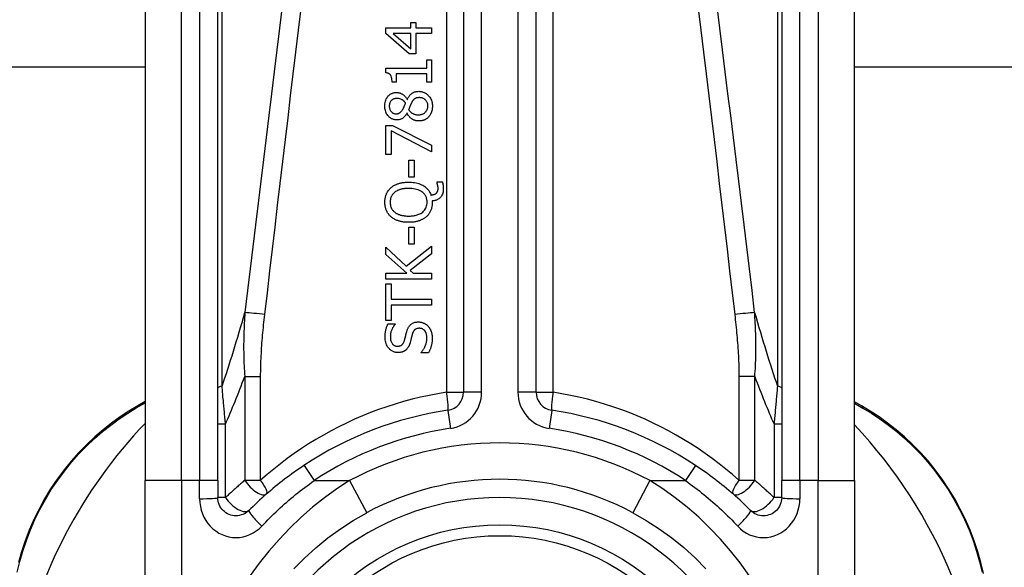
# Model space of a CAD drawing. Header units: inches. Extents: x 11 to 342, y 26 to 169.
# Tile 59 of 205: x 45.902 to 46.968, y 115.748 to 116.34. Entities that reach past the tile are written whole.
import ezdxf

# ---------------------------------------------------------------- set-up
doc = ezdxf.new("R2010")
doc.units = ezdxf.units.IN
doc.header["$MEASUREMENT"] = 0
doc.layers.add('Visible Edges(ANSI)', color=7, linetype='Continuous', lineweight=25)
doc.layers.add('Visible Tangent Edges(ANSI)', color=7, linetype='Continuous', lineweight=25)

msp = doc.modelspace()

# ---------------------------------------------------------------- linework, layer by layer
at = {"layer": 'Visible Edges(ANSI)'}
for p, q in [((46.3826, 116.5891), (46.3826, 115.9371)), ((46.4613, 115.9371), (46.4613, 116.5891)), ((46.0381, 116.4907), (46.0381, 115.8416)), ((46.1168, 115.8416), (46.1168, 116.4907)), ((46.727, 116.4907), (46.727, 115.8416)), ((46.8058, 115.8416), (46.8058, 116.4907)), ((46.3257, 116.3314), (46.3257, 116.3373)), ((46.3257, 116.3373), (46.331, 116.3373)), ((46.331, 116.3373), (46.331, 116.3314)), ((46.2987, 116.3253), (46.2987, 116.3314)), ((46.2987, 116.3314), (46.3257, 116.3314)), ((46.331, 116.3314), (46.3479, 116.3314)), ((46.3479, 116.3314), (46.3479, 116.3251)), ((46.324, 116.3033), (46.2987, 116.3253)), ((46.3257, 116.3251), (46.3064, 116.3251)), ((46.3064, 116.3251), (46.3257, 116.3085)), ((46.3257, 116.3085), (46.3257, 116.3251)), ((46.331, 116.3251), (46.331, 116.3033)), ((46.3479, 116.3251), (46.331, 116.3251)), ((46.331, 116.3033), (46.324, 116.3033)), ((46.3429, 116.2878), (46.3429, 116.2966)), ((46.3429, 116.2966), (46.3479, 116.2966)), ((46.3479, 116.2966), (46.3479, 116.2725)), ((46.0381, 116.2889), (15.1543, 116.2889)), ((46.2985, 116.2827), (46.2985, 116.2878)), ((46.2985, 116.2878), (46.3429, 116.2878)), ((77.6896, 116.2889), (46.8058, 116.2889)), ((46.3099, 116.2725), (46.3054, 116.2725)), ((46.3099, 116.2815), (46.3099, 116.2725)), ((46.3429, 116.2815), (46.3099, 116.2815)), ((46.3429, 116.2725), (46.3429, 116.2815)), ((46.3479, 116.2725), (46.3429, 116.2725)), ((46.3217, 116.2539), (46.3219, 116.2539)), ((46.3216, 116.2389), (46.3214, 116.2389)), ((46.2987, 116.1945), (46.2987, 116.2257)), ((46.2987, 116.2257), (46.306, 116.2257)), ((46.3044, 116.2199), (46.3044, 116.1945)), ((46.3479, 116.1974), (46.3044, 116.2199)), ((46.306, 116.2257), (46.3479, 116.2044)), ((46.3479, 116.2044), (46.3479, 116.1974)), ((46.3044, 116.1945), (46.2987, 116.1945)), ((46.3234, 116.1697), (46.3234, 116.1883)), ((46.3234, 116.1883), (46.3293, 116.1883)), ((46.3293, 116.1883), (46.3293, 116.1697)), ((46.3293, 116.1697), (46.3234, 116.1697)), ((46.354, 116.1638), (46.354, 116.1646)), ((46.354, 116.1646), (46.3599, 116.1646)), ((46.3489, 116.1442), (46.3489, 116.1427)), ((46.3234, 116.0972), (46.3234, 116.1158)), ((46.3234, 116.1158), (46.3293, 116.1158)), ((46.3293, 116.1158), (46.3293, 116.0972)), ((46.2987, 116.0861), (46.2987, 116.0941)), ((46.2987, 116.0941), (46.3206, 116.0737)), ((46.3206, 116.0737), (46.3479, 116.0953)), ((46.3293, 116.0972), (46.3234, 116.0972)), ((46.3479, 116.0953), (46.3479, 116.0868)), ((46.3213, 116.0659), (46.2987, 116.0861)), ((46.3479, 116.0868), (46.325, 116.0688)), ((46.2987, 116.0594), (46.2987, 116.0659)), ((46.2987, 116.0659), (46.3213, 116.0659)), ((46.3479, 116.0594), (46.2987, 116.0594)), ((46.325, 116.0688), (46.3282, 116.0659)), ((46.3282, 116.0659), (46.3479, 116.0659)), ((46.3479, 116.0659), (46.3479, 116.0594)), ((46.2987, 116.0148), (46.2987, 116.0544)), ((46.2987, 116.0544), (46.3045, 116.0544)), ((46.3045, 116.0544), (46.3045, 116.0379)), ((46.3045, 116.0379), (46.3479, 116.0379)), ((46.3479, 116.0379), (46.3479, 116.0313)), ((46.3045, 116.0313), (46.3045, 116.0148)), ((46.3479, 116.0313), (46.3045, 116.0313)), ((46.3045, 116.0148), (46.2987, 116.0148)), ((46.301, 116.0113), (46.3088, 116.0113)), ((46.3088, 116.0113), (46.3088, 116.0108)), ((46.3367, 115.9797), (46.3367, 115.9802)), ((46.3449, 115.9797), (46.3367, 115.9797)), ((46.0381, 115.9272), (46.0301, 115.9226)), ((46.8134, 115.9225), (46.8058, 115.9269)), ((46.0381, 115.6043), (46.0381, 115.8416)), ((46.1168, 115.8416), (46.1168, 115.8232)), ((46.727, 115.8232), (46.727, 115.8416)), ((46.8058, 115.8416), (46.8058, 115.6043))]:
    msp.add_line(p, q, dxfattribs=at)
at = {"layer": 'Visible Edges(ANSI)', "flags": 128}
for points in [[(46.3054, 116.2725), (46.3053, 116.2739), (46.3052, 116.2753), (46.3051, 116.2766), (46.3048, 116.2778), (46.3044, 116.279), (46.3041, 116.2798), (46.3037, 116.2803), (46.3035, 116.2806), (46.3032, 116.2809), (46.303, 116.2811), (46.3027, 116.2813), (46.3024, 116.2815), (46.3021, 116.2817), (46.3018, 116.2819), (46.3015, 116.282), (46.3012, 116.2822), (46.3009, 116.2823), (46.3005, 116.2824), (46.3002, 116.2825), (46.2999, 116.2825), (46.2995, 116.2826), (46.2992, 116.2826), (46.2988, 116.2827), (46.2985, 116.2827)], [(46.3219, 116.2539), (46.3222, 116.2546), (46.3226, 116.2553), (46.3229, 116.256), (46.3234, 116.2566), (46.3238, 116.2573), (46.3242, 116.2579), (46.3247, 116.2585), (46.3252, 116.2591), (46.3258, 116.2596), (46.3263, 116.2601), (46.3269, 116.2605), (46.3274, 116.2609), (46.328, 116.2612), (46.3285, 116.2615), (46.3291, 116.2618), (46.3296, 116.262), (46.3302, 116.2621), (46.3307, 116.2623), (46.3313, 116.2624), (46.3318, 116.2625), (46.3324, 116.2626), (46.333, 116.2626), (46.3336, 116.2626), (46.3342, 116.2627)], [(46.3342, 116.2627), (46.335, 116.2626), (46.3359, 116.2626), (46.3367, 116.2625), (46.3376, 116.2623), (46.3384, 116.2621), (46.3392, 116.2618), (46.34, 116.2615), (46.3408, 116.2611), (46.3415, 116.2607), (46.3423, 116.2602), (46.343, 116.2597), (46.3436, 116.2592), (46.3442, 116.2586), (46.3449, 116.2579), (46.3455, 116.2571), (46.3462, 116.2562), (46.3468, 116.2553), (46.3474, 116.2542), (46.3479, 116.253), (46.3483, 116.2518), (46.3486, 116.2505), (46.3488, 116.2492), (46.349, 116.2479), (46.349, 116.2466)], [(46.2975, 116.2466), (46.2976, 116.248), (46.2977, 116.2493), (46.2979, 116.2506), (46.2982, 116.2519), (46.2986, 116.2532), (46.2991, 116.2544), (46.2996, 116.2554), (46.3002, 116.2563), (46.3008, 116.257), (46.3013, 116.2577), (46.3018, 116.2582), (46.3023, 116.2587), (46.3029, 116.2591), (46.3034, 116.2595), (46.304, 116.2599), (46.3046, 116.2602), (46.3053, 116.2605), (46.3059, 116.2607), (46.3066, 116.261), (46.3073, 116.2611), (46.308, 116.2613), (46.3087, 116.2613), (46.3094, 116.2614), (46.3101, 116.2614)], [(46.3102, 116.255), (46.3098, 116.2549), (46.3094, 116.2549), (46.309, 116.2549), (46.3086, 116.2548), (46.3082, 116.2547), (46.3078, 116.2546), (46.3075, 116.2545), (46.3071, 116.2544), (46.3067, 116.2542), (46.3064, 116.2541), (46.306, 116.2539), (46.3057, 116.2536), (46.3054, 116.2534), (46.3051, 116.2532), (46.3048, 116.2529), (46.3045, 116.2526), (46.3041, 116.2522), (46.3037, 116.2517), (46.3034, 116.251), (46.303, 116.2502), (46.3027, 116.2493), (46.3025, 116.2484), (46.3024, 116.2475), (46.3024, 116.2466)], [(46.3101, 116.2614), (46.3105, 116.2614), (46.311, 116.2614), (46.3114, 116.2613), (46.3119, 116.2613), (46.3123, 116.2612), (46.3127, 116.2611), (46.3132, 116.261), (46.3136, 116.2609), (46.314, 116.2607), (46.3145, 116.2606), (46.3149, 116.2604), (46.3154, 116.2601), (46.3159, 116.2599), (46.3165, 116.2596), (46.3171, 116.2592), (46.3177, 116.2588), (46.3183, 116.2583), (46.3189, 116.2578), (46.3194, 116.2572), (46.3199, 116.2566), (46.3204, 116.256), (46.3209, 116.2553), (46.3213, 116.2546), (46.3217, 116.2539)], [(46.32, 116.2501), (46.3198, 116.2503), (46.3196, 116.2505), (46.3195, 116.2507), (46.3193, 116.2509), (46.3191, 116.2512), (46.3189, 116.2514), (46.3187, 116.2516), (46.3185, 116.2518), (46.3183, 116.252), (46.3181, 116.2522), (46.3178, 116.2524), (46.3176, 116.2526), (46.3174, 116.2528), (46.3172, 116.2529), (46.3169, 116.2531), (46.3167, 116.2533), (46.3165, 116.2534), (46.3161, 116.2536), (46.3155, 116.2539), (46.3147, 116.2542), (46.3137, 116.2545), (46.3125, 116.2548), (46.3113, 116.2549), (46.3102, 116.255)], [(46.3348, 116.2559), (46.3343, 116.2559), (46.3337, 116.2558), (46.3332, 116.2558), (46.3327, 116.2557), (46.3321, 116.2556), (46.3316, 116.2555), (46.3311, 116.2553), (46.3307, 116.2551), (46.3303, 116.2549), (46.3299, 116.2546), (46.3296, 116.2544), (46.3293, 116.2541), (46.329, 116.2539), (46.3287, 116.2536), (46.3285, 116.2533), (46.3282, 116.253), (46.328, 116.2527), (46.3277, 116.2523), (46.3275, 116.252), (46.3272, 116.2516), (46.327, 116.2512), (46.3268, 116.2509), (46.3266, 116.2505), (46.3263, 116.2501)], [(46.3441, 116.2467), (46.3441, 116.2475), (46.344, 116.2483), (46.3439, 116.249), (46.3437, 116.2498), (46.3434, 116.2505), (46.3431, 116.2512), (46.3428, 116.2518), (46.3424, 116.2524), (46.342, 116.2529), (46.3417, 116.2533), (46.3413, 116.2537), (46.3409, 116.254), (46.3404, 116.2543), (46.34, 116.2546), (46.3395, 116.2549), (46.339, 116.2551), (46.3385, 116.2553), (46.338, 116.2555), (46.3375, 116.2556), (46.3369, 116.2557), (46.3364, 116.2558), (46.3359, 116.2558), (46.3353, 116.2559), (46.3348, 116.2559)], [(46.3105, 116.2318), (46.3098, 116.2318), (46.309, 116.2319), (46.3083, 116.232), (46.3076, 116.2321), (46.3069, 116.2323), (46.3061, 116.2325), (46.3055, 116.2328), (46.3048, 116.2331), (46.3041, 116.2335), (46.3035, 116.2339), (46.3029, 116.2344), (46.3024, 116.2349), (46.3018, 116.2354), (46.3013, 116.236), (46.3007, 116.2367), (46.3001, 116.2375), (46.2995, 116.2384), (46.299, 116.2395), (46.2985, 116.2406), (46.2982, 116.2418), (46.2979, 116.2429), (46.2977, 116.2442), (46.2976, 116.2454), (46.2975, 116.2466)], [(46.3024, 116.2466), (46.3024, 116.2458), (46.3025, 116.2451), (46.3026, 116.2443), (46.3028, 116.2436), (46.3031, 116.2429), (46.3034, 116.2422), (46.3037, 116.2416), (46.304, 116.2411), (46.3044, 116.2407), (46.3047, 116.2404), (46.305, 116.2401), (46.3053, 116.2399), (46.3056, 116.2396), (46.3059, 116.2394), (46.3063, 116.2392), (46.3066, 116.239), (46.307, 116.2389), (46.3074, 116.2387), (46.3078, 116.2386), (46.3082, 116.2385), (46.3085, 116.2385), (46.3089, 116.2384), (46.3093, 116.2384), (46.3098, 116.2384)], [(46.3098, 116.2384), (46.31, 116.2384), (46.3103, 116.2384), (46.3105, 116.2384), (46.3108, 116.2385), (46.3111, 116.2385), (46.3113, 116.2385), (46.3116, 116.2386), (46.3118, 116.2387), (46.3121, 116.2387), (46.3123, 116.2388), (46.3126, 116.2389), (46.3128, 116.239), (46.3131, 116.2391), (46.3134, 116.2393), (46.3137, 116.2395), (46.3141, 116.2397), (46.3145, 116.2401), (46.3149, 116.2404), (46.3153, 116.2408), (46.3157, 116.2412), (46.316, 116.2417), (46.3163, 116.2422), (46.3166, 116.2426), (46.3169, 116.2431)], [(46.3169, 116.2431), (46.317, 116.2433), (46.3171, 116.2434), (46.3172, 116.2436), (46.3173, 116.2438), (46.3174, 116.244), (46.3175, 116.2442), (46.3177, 116.2445), (46.3178, 116.2448), (46.3179, 116.245), (46.3181, 116.2453), (46.3182, 116.2456), (46.3183, 116.2459), (46.3185, 116.2462), (46.3186, 116.2466), (46.3188, 116.2469), (46.3189, 116.2472), (46.3191, 116.2476), (46.3192, 116.2479), (46.3194, 116.2483), (46.3195, 116.2486), (46.3196, 116.249), (46.3198, 116.2494), (46.3199, 116.2497), (46.32, 116.2501)], [(46.3263, 116.2501), (46.3263, 116.2499), (46.3262, 116.2498), (46.3261, 116.2496), (46.326, 116.2494), (46.3259, 116.2493), (46.3258, 116.2491), (46.3257, 116.2489), (46.3256, 116.2487), (46.3255, 116.2485), (46.3254, 116.2482), (46.3253, 116.248), (46.3252, 116.2477), (46.3251, 116.2474), (46.325, 116.2471), (46.3249, 116.2468), (46.3247, 116.2465), (46.3246, 116.2461), (46.3244, 116.2457), (46.3243, 116.2453), (46.3241, 116.2449), (46.3239, 116.2444), (46.3237, 116.2439), (46.3235, 116.2434), (46.3233, 116.2429)], [(46.3233, 116.2429), (46.3235, 116.2425), (46.3238, 116.2422), (46.324, 116.2418), (46.3243, 116.2415), (46.3246, 116.2412), (46.3249, 116.2409), (46.3252, 116.2406), (46.3255, 116.2403), (46.3258, 116.24), (46.3261, 116.2397), (46.3265, 116.2395), (46.3268, 116.2392), (46.3272, 116.239), (46.3277, 116.2388), (46.3281, 116.2385), (46.3286, 116.2383), (46.3292, 116.238), (46.3298, 116.2378), (46.3305, 116.2376), (46.3311, 116.2375), (46.3318, 116.2374), (46.3324, 116.2373), (46.3331, 116.2373), (46.3338, 116.2373)], [(46.3338, 116.2373), (46.3346, 116.2373), (46.3354, 116.2373), (46.3361, 116.2375), (46.3369, 116.2376), (46.3377, 116.2378), (46.3384, 116.2381), (46.3391, 116.2385), (46.3397, 116.2388), (46.3403, 116.2392), (46.3408, 116.2396), (46.3413, 116.24), (46.3417, 116.2404), (46.3421, 116.2409), (46.3424, 116.2413), (46.3427, 116.2418), (46.343, 116.2423), (46.3433, 116.2428), (46.3435, 116.2433), (46.3437, 116.2439), (46.3438, 116.2444), (46.3439, 116.245), (46.344, 116.2455), (46.3441, 116.2461), (46.3441, 116.2467)], [(46.349, 116.2466), (46.349, 116.2462), (46.349, 116.2457), (46.349, 116.2453), (46.3489, 116.2449), (46.3489, 116.2444), (46.3488, 116.244), (46.3488, 116.2436), (46.3487, 116.2431), (46.3486, 116.2427), (46.3486, 116.2423), (46.3485, 116.2418), (46.3484, 116.2414), (46.3482, 116.241), (46.3481, 116.2406), (46.348, 116.2402), (46.3478, 116.2397), (46.3476, 116.2392), (46.3474, 116.2387), (46.3471, 116.2381), (46.3467, 116.2374), (46.3463, 116.2367), (46.3458, 116.236), (46.3453, 116.2354), (46.3448, 116.2348)], [(46.3214, 116.2389), (46.3212, 116.2385), (46.3209, 116.2381), (46.3206, 116.2377), (46.3204, 116.2373), (46.3201, 116.2369), (46.3198, 116.2365), (46.3195, 116.2361), (46.3192, 116.2357), (46.3188, 116.2354), (46.3185, 116.235), (46.3182, 116.2347), (46.3178, 116.2344), (46.3174, 116.234), (46.3171, 116.2337), (46.3166, 116.2334), (46.3161, 116.2331), (46.3156, 116.2329), (46.315, 116.2326), (46.3143, 116.2323), (46.3136, 116.2321), (46.3128, 116.232), (46.312, 116.2319), (46.3113, 116.2318), (46.3105, 116.2318)], [(46.3343, 116.2306), (46.3337, 116.2306), (46.3332, 116.2306), (46.3327, 116.2307), (46.3322, 116.2307), (46.3316, 116.2308), (46.3311, 116.2309), (46.3306, 116.2311), (46.3301, 116.2312), (46.3296, 116.2314), (46.3291, 116.2316), (46.3286, 116.2318), (46.328, 116.2321), (46.3275, 116.2324), (46.3269, 116.2327), (46.3263, 116.2332), (46.3257, 116.2336), (46.3251, 116.2341), (46.3245, 116.2347), (46.3239, 116.2354), (46.3234, 116.236), (46.3229, 116.2367), (46.3224, 116.2374), (46.322, 116.2382), (46.3216, 116.2389)], [(46.3448, 116.2348), (46.3445, 116.2345), (46.3442, 116.2342), (46.3439, 116.234), (46.3436, 116.2337), (46.3432, 116.2334), (46.3429, 116.2332), (46.3426, 116.233), (46.3422, 116.2328), (46.3419, 116.2325), (46.3415, 116.2323), (46.3411, 116.2322), (46.3408, 116.232), (46.3404, 116.2318), (46.34, 116.2316), (46.3395, 116.2315), (46.3391, 116.2313), (46.3385, 116.2312), (46.338, 116.231), (46.3374, 116.2309), (46.3368, 116.2308), (46.3361, 116.2307), (46.3355, 116.2306), (46.3349, 116.2306), (46.3343, 116.2306)], [(46.2976, 116.1427), (46.2976, 116.1433), (46.2977, 116.144), (46.2977, 116.1446), (46.2977, 116.1452), (46.2978, 116.1459), (46.2979, 116.1465), (46.298, 116.1471), (46.2981, 116.1477), (46.2983, 116.1483), (46.2984, 116.1489), (46.2986, 116.1496), (46.2988, 116.1502), (46.299, 116.1508), (46.2992, 116.1513), (46.2995, 116.152), (46.2998, 116.1526), (46.3002, 116.1534), (46.3006, 116.1541), (46.3011, 116.1549), (46.3017, 116.1557), (46.3023, 116.1565), (46.3029, 116.1572), (46.3036, 116.1579), (46.3043, 116.1586)], [(46.3043, 116.1586), (46.3049, 116.159), (46.3055, 116.1595), (46.306, 116.1599), (46.3066, 116.1603), (46.3073, 116.1607), (46.3079, 116.161), (46.3085, 116.1613), (46.3092, 116.1617), (46.3098, 116.162), (46.3105, 116.1622), (46.3112, 116.1625), (46.3119, 116.1627), (46.3126, 116.163), (46.3134, 116.1632), (46.3142, 116.1634), (46.315, 116.1636), (46.3159, 116.1638), (46.3168, 116.164), (46.3178, 116.1641), (46.3188, 116.1642), (46.3199, 116.1643), (46.321, 116.1644), (46.3221, 116.1645), (46.3233, 116.1645)], [(46.3233, 116.1576), (46.3228, 116.1576), (46.3222, 116.1576), (46.3217, 116.1576), (46.3211, 116.1576), (46.3205, 116.1576), (46.32, 116.1575), (46.3194, 116.1575), (46.3189, 116.1574), (46.3183, 116.1573), (46.3178, 116.1573), (46.3172, 116.1572), (46.3167, 116.1571), (46.3161, 116.157), (46.3156, 116.1568), (46.3151, 116.1567), (46.3145, 116.1566), (46.3139, 116.1564), (46.3133, 116.1562), (46.3125, 116.1559), (46.3117, 116.1556), (46.3109, 116.1552), (46.3101, 116.1547), (46.3092, 116.1542), (46.3084, 116.1536)], [(46.3233, 116.1645), (46.3249, 116.1644), (46.3265, 116.1644), (46.3281, 116.1642), (46.3297, 116.164), (46.3313, 116.1637), (46.3329, 116.1633), (46.3344, 116.1629), (46.3359, 116.1623), (46.3373, 116.1617), (46.3386, 116.161), (46.3397, 116.1604), (46.3408, 116.1597), (46.3416, 116.159), (46.3424, 116.1583), (46.3431, 116.1576), (46.3438, 116.1569), (46.3444, 116.1562), (46.345, 116.1555), (46.3455, 116.1547), (46.346, 116.1539), (46.3464, 116.1531), (46.3468, 116.1523), (46.3472, 116.1514), (46.3475, 116.1505)], [(46.3433, 116.1427), (46.3433, 116.1436), (46.3432, 116.1444), (46.3431, 116.1452), (46.343, 116.1461), (46.3428, 116.1469), (46.3425, 116.1477), (46.3422, 116.1484), (46.3419, 116.1492), (46.3415, 116.1499), (46.341, 116.1506), (46.3405, 116.1513), (46.34, 116.1519), (46.3394, 116.1525), (46.3386, 116.1532), (46.3377, 116.154), (46.3365, 116.1547), (46.3351, 116.1555), (46.3335, 116.1561), (46.3319, 116.1566), (46.3302, 116.157), (46.3285, 116.1573), (46.3268, 116.1575), (46.325, 116.1576), (46.3233, 116.1576)], [(46.3608, 116.157), (46.3608, 116.1558), (46.3607, 116.1546), (46.3605, 116.1535), (46.3602, 116.1524), (46.3598, 116.1513), (46.3593, 116.1503), (46.3588, 116.1494), (46.3583, 116.1487), (46.3578, 116.148), (46.3573, 116.1475), (46.3568, 116.1471), (46.3563, 116.1467), (46.3558, 116.1463), (46.3552, 116.1459), (46.3547, 116.1456), (46.3541, 116.1453), (46.3535, 116.1451), (46.3528, 116.1449), (46.3522, 116.1447), (46.3515, 116.1445), (46.3509, 116.1444), (46.3502, 116.1443), (46.3496, 116.1443), (46.3489, 116.1442)], [(46.3531, 116.1524), (46.3533, 116.1525), (46.3535, 116.1527), (46.3536, 116.1529), (46.3538, 116.153), (46.3539, 116.1532), (46.3541, 116.1534), (46.3542, 116.1536), (46.3543, 116.1538), (46.3544, 116.154), (46.3545, 116.1542), (46.3546, 116.1544), (46.3547, 116.1546), (46.3548, 116.1549), (46.3548, 116.1551), (46.3549, 116.1554), (46.355, 116.1556), (46.355, 116.1559), (46.355, 116.1562), (46.3551, 116.1565), (46.3551, 116.1568), (46.3551, 116.1571), (46.3551, 116.1574), (46.3551, 116.1578), (46.3551, 116.158)], [(46.3551, 116.158), (46.3551, 116.1582), (46.3551, 116.1584), (46.3551, 116.1586), (46.3551, 116.1587), (46.3551, 116.1589), (46.3551, 116.1591), (46.3551, 116.1592), (46.355, 116.1594), (46.355, 116.1596), (46.355, 116.1598), (46.355, 116.1599), (46.3549, 116.1601), (46.3549, 116.1603), (46.3549, 116.1605), (46.3548, 116.1606), (46.3548, 116.1608), (46.3548, 116.161), (46.3547, 116.1611), (46.3547, 116.1613), (46.3546, 116.1617), (46.3545, 116.1622), (46.3543, 116.1627), (46.3542, 116.1633), (46.354, 116.1638)], [(46.3599, 116.1646), (46.36, 116.1642), (46.3601, 116.1638), (46.3602, 116.1634), (46.3603, 116.1631), (46.3603, 116.1627), (46.3604, 116.1623), (46.3604, 116.162), (46.3605, 116.1617), (46.3605, 116.1613), (46.3606, 116.161), (46.3606, 116.1607), (46.3606, 116.1604), (46.3607, 116.1602), (46.3607, 116.1599), (46.3607, 116.1596), (46.3608, 116.1593), (46.3608, 116.159), (46.3608, 116.1587), (46.3608, 116.1584), (46.3608, 116.1581), (46.3608, 116.1578), (46.3608, 116.1576), (46.3608, 116.1573), (46.3608, 116.157)], [(46.3084, 116.1536), (46.308, 116.1533), (46.3076, 116.153), (46.3072, 116.1526), (46.3069, 116.1522), (46.3065, 116.1519), (46.3062, 116.1515), (46.3059, 116.1511), (46.3056, 116.1507), (46.3053, 116.1502), (46.305, 116.1498), (46.3048, 116.1493), (46.3045, 116.1488), (46.3043, 116.1484), (46.3041, 116.1479), (46.304, 116.1474), (46.3038, 116.1469), (46.3037, 116.1464), (46.3036, 116.1459), (46.3035, 116.1453), (46.3034, 116.1448), (46.3034, 116.1443), (46.3033, 116.1438), (46.3033, 116.1433), (46.3033, 116.1427)], [(46.3475, 116.1505), (46.3477, 116.1505), (46.3479, 116.1506), (46.3481, 116.1506), (46.3483, 116.1506), (46.3485, 116.1506), (46.3488, 116.1507), (46.349, 116.1507), (46.3492, 116.1507), (46.3494, 116.1508), (46.3496, 116.1508), (46.3498, 116.1509), (46.35, 116.1509), (46.3502, 116.151), (46.3504, 116.151), (46.3506, 116.1511), (46.3508, 116.1511), (46.351, 116.1512), (46.3512, 116.1513), (46.3515, 116.1514), (46.3519, 116.1516), (46.3522, 116.1517), (46.3525, 116.1519), (46.3528, 116.1521), (46.3531, 116.1524)], [(46.3043, 116.1269), (46.3038, 116.1274), (46.3033, 116.1279), (46.3028, 116.1284), (46.3023, 116.1289), (46.3018, 116.1295), (46.3014, 116.1301), (46.301, 116.1307), (46.3006, 116.1313), (46.3002, 116.1319), (46.2999, 116.1326), (46.2995, 116.1333), (46.2992, 116.1339), (46.299, 116.1346), (46.2987, 116.1353), (46.2985, 116.136), (46.2983, 116.1368), (46.2982, 116.1375), (46.298, 116.1382), (46.2979, 116.139), (46.2978, 116.1397), (46.2977, 116.1405), (46.2977, 116.1412), (46.2976, 116.1419), (46.2976, 116.1427)], [(46.3033, 116.1427), (46.3033, 116.1423), (46.3033, 116.1418), (46.3033, 116.1414), (46.3034, 116.141), (46.3034, 116.1405), (46.3035, 116.1401), (46.3036, 116.1397), (46.3036, 116.1392), (46.3037, 116.1388), (46.3038, 116.1384), (46.304, 116.1379), (46.3041, 116.1375), (46.3043, 116.1371), (46.3044, 116.1367), (46.3047, 116.1362), (46.3049, 116.1358), (46.3052, 116.1353), (46.3055, 116.1348), (46.3059, 116.1342), (46.3064, 116.1337), (46.3069, 116.1332), (46.3073, 116.1327), (46.3079, 116.1322), (46.3084, 116.1318)], [(46.3233, 116.1278), (46.3243, 116.1278), (46.3254, 116.1278), (46.3264, 116.1279), (46.3274, 116.128), (46.3284, 116.1281), (46.3295, 116.1283), (46.3305, 116.1285), (46.3315, 116.1287), (46.3325, 116.129), (46.3334, 116.1293), (46.3344, 116.1297), (46.3354, 116.1301), (46.3365, 116.1307), (46.3375, 116.1313), (46.3385, 116.1321), (46.3395, 116.133), (46.3404, 116.134), (46.3412, 116.1351), (46.3419, 116.1362), (46.3424, 116.1375), (46.3428, 116.1387), (46.3431, 116.14), (46.3433, 116.1414), (46.3433, 116.1427)], [(46.3489, 116.1427), (46.3489, 116.142), (46.3489, 116.1412), (46.3488, 116.1405), (46.3488, 116.1397), (46.3487, 116.139), (46.3485, 116.1383), (46.3484, 116.1375), (46.3482, 116.1368), (46.3481, 116.1361), (46.3479, 116.1354), (46.3476, 116.1347), (46.3474, 116.134), (46.3471, 116.1333), (46.3467, 116.1327), (46.3464, 116.132), (46.346, 116.1314), (46.3456, 116.1307), (46.3452, 116.1301), (46.3448, 116.1295), (46.3443, 116.1289), (46.3438, 116.1284), (46.3433, 116.1278), (46.3428, 116.1273), (46.3422, 116.1268)], [(46.3233, 116.121), (46.3225, 116.121), (46.3217, 116.121), (46.3209, 116.121), (46.3201, 116.1211), (46.3193, 116.1211), (46.3185, 116.1212), (46.3177, 116.1213), (46.3169, 116.1214), (46.3161, 116.1216), (46.3153, 116.1217), (46.3145, 116.1219), (46.3138, 116.1221), (46.313, 116.1223), (46.3122, 116.1225), (46.3115, 116.1228), (46.3107, 116.1231), (46.3099, 116.1234), (46.3091, 116.1238), (46.3083, 116.1242), (46.3075, 116.1247), (46.3067, 116.1251), (46.3059, 116.1257), (46.3051, 116.1262), (46.3043, 116.1269)], [(46.3084, 116.1318), (46.3088, 116.1315), (46.3092, 116.1312), (46.3096, 116.1309), (46.3101, 116.1307), (46.3105, 116.1304), (46.311, 116.1302), (46.3114, 116.13), (46.3119, 116.1298), (46.3123, 116.1296), (46.3128, 116.1294), (46.3133, 116.1293), (46.3138, 116.1291), (46.3143, 116.1289), (46.3149, 116.1288), (46.3155, 116.1286), (46.3161, 116.1285), (46.3169, 116.1283), (46.3176, 116.1282), (46.3184, 116.1281), (46.3193, 116.128), (46.3202, 116.1279), (46.3212, 116.1278), (46.3222, 116.1278), (46.3233, 116.1278)], [(46.3422, 116.1268), (46.3416, 116.1263), (46.341, 116.1259), (46.3404, 116.1254), (46.3397, 116.125), (46.3391, 116.1246), (46.3384, 116.1242), (46.3377, 116.1239), (46.337, 116.1236), (46.3363, 116.1233), (46.3356, 116.123), (46.3349, 116.1227), (46.3341, 116.1225), (46.3333, 116.1222), (46.3325, 116.122), (46.3317, 116.1218), (46.3309, 116.1216), (46.33, 116.1215), (46.3291, 116.1213), (46.3282, 116.1212), (46.3273, 116.1211), (46.3263, 116.1211), (46.3254, 116.121), (46.3243, 116.121), (46.3233, 116.121)], [(46.2978, 115.9967), (46.2978, 115.9972), (46.2978, 115.9978), (46.2978, 115.9984), (46.2979, 115.9989), (46.2979, 115.9995), (46.2979, 116.0001), (46.298, 116.0006), (46.298, 116.0012), (46.2981, 116.0017), (46.2982, 116.0023), (46.2983, 116.0029), (46.2984, 116.0034), (46.2985, 116.004), (46.2986, 116.0045), (46.2988, 116.0051), (46.2989, 116.0057), (46.2991, 116.0063), (46.2993, 116.007), (46.2995, 116.0077), (46.2997, 116.0084), (46.3, 116.0091), (46.3003, 116.0098), (46.3006, 116.0105), (46.301, 116.0113)], [(46.3088, 116.0108), (46.3085, 116.0104), (46.3082, 116.0101), (46.3079, 116.0097), (46.3076, 116.0093), (46.3073, 116.0089), (46.307, 116.0085), (46.3068, 116.0081), (46.3065, 116.0077), (46.3063, 116.0072), (46.306, 116.0068), (46.3058, 116.0064), (46.3056, 116.0059), (46.3054, 116.0055), (46.3052, 116.0051), (46.305, 116.0046), (46.3047, 116.004), (46.3045, 116.0033), (46.3042, 116.0026), (46.304, 116.0017), (46.3038, 116.0008), (46.3037, 115.9999), (46.3035, 115.999), (46.3035, 115.998), (46.3035, 115.9971)], [(46.3214, 116.0034), (46.3216, 116.004), (46.3218, 116.0045), (46.322, 116.005), (46.3222, 116.0055), (46.3224, 116.006), (46.3227, 116.0065), (46.3229, 116.007), (46.3232, 116.0075), (46.3235, 116.008), (46.3238, 116.0084), (46.3241, 116.0089), (46.3245, 116.0093), (46.3249, 116.0098), (46.3255, 116.0103), (46.3261, 116.0108), (46.3268, 116.0113), (46.3275, 116.0118), (46.3284, 116.0122), (46.3292, 116.0125), (46.3301, 116.0128), (46.3311, 116.013), (46.332, 116.0131), (46.3329, 116.0132), (46.3338, 116.0132)], [(46.3349, 116.0064), (46.3343, 116.0064), (46.3336, 116.0063), (46.333, 116.0062), (46.3324, 116.0061), (46.3318, 116.0059), (46.3313, 116.0057), (46.3308, 116.0054), (46.3304, 116.0051), (46.33, 116.0049), (46.3297, 116.0046), (46.3295, 116.0044), (46.3292, 116.0041), (46.329, 116.0038), (46.3288, 116.0035), (46.3286, 116.0032), (46.3284, 116.0029), (46.3283, 116.0026), (46.3281, 116.0023), (46.3279, 116.002), (46.3278, 116.0017), (46.3277, 116.0013), (46.3276, 116.001), (46.3274, 116.0007), (46.3273, 116.0003)], [(46.3338, 116.0132), (46.3343, 116.0132), (46.3348, 116.0132), (46.3353, 116.0131), (46.3358, 116.0131), (46.3363, 116.013), (46.3367, 116.0129), (46.3372, 116.0128), (46.3377, 116.0127), (46.3381, 116.0125), (46.3386, 116.0124), (46.3391, 116.0122), (46.3395, 116.012), (46.34, 116.0118), (46.3404, 116.0116), (46.3408, 116.0114), (46.3413, 116.0112), (46.3417, 116.0109), (46.3421, 116.0106), (46.3425, 116.0104), (46.3429, 116.0101), (46.3432, 116.0098), (46.3436, 116.0094), (46.344, 116.0091), (46.3443, 116.0087)], [(46.3431, 115.9954), (46.3431, 115.9963), (46.343, 115.9972), (46.3429, 115.9981), (46.3428, 115.999), (46.3426, 115.9999), (46.3424, 116.0008), (46.3421, 116.0016), (46.3417, 116.0023), (46.3414, 116.0029), (46.341, 116.0034), (46.3407, 116.0038), (46.3403, 116.0042), (46.34, 116.0045), (46.3396, 116.0048), (46.3392, 116.0051), (46.3388, 116.0054), (46.3383, 116.0056), (46.3379, 116.0058), (46.3374, 116.006), (46.3369, 116.0062), (46.3364, 116.0063), (46.3359, 116.0063), (46.3354, 116.0064), (46.3349, 116.0064)], [(46.3443, 116.0087), (46.3446, 116.0084), (46.3448, 116.0081), (46.3451, 116.0078), (46.3453, 116.0075), (46.3455, 116.0072), (46.3458, 116.0069), (46.346, 116.0065), (46.3462, 116.0062), (46.3464, 116.0059), (46.3466, 116.0055), (46.3468, 116.0052), (46.347, 116.0048), (46.3471, 116.0045), (46.3473, 116.0041), (46.3475, 116.0037), (46.3476, 116.0033), (46.3478, 116.0029), (46.348, 116.0023), (46.3482, 116.0016), (46.3483, 116.0008), (46.3485, 115.9998), (46.3486, 115.9987), (46.3487, 115.9974), (46.3488, 115.9959)], [(46.3119, 115.9801), (46.3111, 115.9801), (46.3103, 115.9802), (46.3095, 115.9803), (46.3087, 115.9805), (46.3079, 115.9807), (46.3072, 115.9809), (46.3064, 115.9812), (46.3057, 115.9816), (46.305, 115.982), (46.3044, 115.9824), (46.3037, 115.9829), (46.3031, 115.9834), (46.3025, 115.984), (46.3019, 115.9847), (46.3013, 115.9855), (46.3006, 115.9864), (46.3, 115.9874), (46.2994, 115.9886), (46.2989, 115.9899), (46.2985, 115.9912), (46.2982, 115.9925), (46.2979, 115.9939), (46.2978, 115.9953), (46.2978, 115.9967)], [(46.3035, 115.9971), (46.3035, 115.9962), (46.3035, 115.9954), (46.3036, 115.9945), (46.3038, 115.9937), (46.304, 115.9929), (46.3043, 115.9921), (46.3046, 115.9913), (46.305, 115.9907), (46.3053, 115.9901), (46.3057, 115.9896), (46.306, 115.9892), (46.3063, 115.9889), (46.3067, 115.9886), (46.307, 115.9883), (46.3074, 115.988), (46.3077, 115.9878), (46.3081, 115.9876), (46.3086, 115.9874), (46.309, 115.9872), (46.3094, 115.9871), (46.3098, 115.987), (46.3103, 115.987), (46.3107, 115.9869), (46.3112, 115.9869)], [(46.3188, 115.9933), (46.319, 115.9938), (46.3191, 115.9943), (46.3192, 115.9947), (46.3193, 115.9952), (46.3194, 115.9956), (46.3195, 115.996), (46.3196, 115.9965), (46.3198, 115.9969), (46.3199, 115.9973), (46.32, 115.9978), (46.3201, 115.9982), (46.3202, 115.9986), (46.3203, 115.999), (46.3204, 115.9995), (46.3205, 115.9999), (46.3206, 116.0003), (46.3207, 116.0007), (46.3208, 116.0011), (46.3209, 116.0015), (46.321, 116.0019), (46.3211, 116.0023), (46.3212, 116.0027), (46.3213, 116.003), (46.3214, 116.0034)], [(46.3273, 116.0003), (46.3272, 116), (46.3271, 115.9996), (46.3271, 115.9993), (46.327, 115.999), (46.3269, 115.9987), (46.3268, 115.9984), (46.3267, 115.9981), (46.3267, 115.9978), (46.3266, 115.9975), (46.3265, 115.9973), (46.3265, 115.997), (46.3264, 115.9967), (46.3263, 115.9964), (46.3262, 115.996), (46.3262, 115.9957), (46.3261, 115.9954), (46.326, 115.995), (46.3259, 115.9946), (46.3258, 115.9941), (46.3257, 115.9937), (46.3255, 115.9932), (46.3254, 115.9926), (46.3253, 115.9921), (46.3251, 115.9914)], [(46.3367, 115.9802), (46.3371, 115.9807), (46.3376, 115.9812), (46.338, 115.9817), (46.3384, 115.9822), (46.3387, 115.9827), (46.3391, 115.9832), (46.3394, 115.9837), (46.3398, 115.9842), (46.3401, 115.9848), (46.3404, 115.9853), (46.3407, 115.9859), (46.341, 115.9865), (46.3412, 115.9871), (46.3415, 115.9877), (46.3417, 115.9883), (46.3419, 115.9889), (46.3422, 115.9896), (46.3424, 115.9904), (46.3426, 115.9911), (46.3428, 115.9919), (46.3429, 115.9928), (46.343, 115.9936), (46.3431, 115.9945), (46.3431, 115.9954)], [(46.3488, 115.9959), (46.3488, 115.9952), (46.3487, 115.9945), (46.3487, 115.9938), (46.3487, 115.9931), (46.3486, 115.9924), (46.3486, 115.9917), (46.3485, 115.991), (46.3484, 115.9903), (46.3483, 115.9896), (46.3481, 115.9889), (46.348, 115.9882), (46.3478, 115.9875), (46.3476, 115.9868), (46.3474, 115.9862), (46.3472, 115.9855), (46.347, 115.9848), (46.3468, 115.9842), (46.3465, 115.9835), (46.3463, 115.9829), (46.346, 115.9823), (46.3458, 115.9816), (46.3455, 115.981), (46.3452, 115.9804), (46.3449, 115.9797)], [(46.3112, 115.9869), (46.3118, 115.9869), (46.3124, 115.987), (46.313, 115.9871), (46.3135, 115.9872), (46.3141, 115.9874), (46.3147, 115.9876), (46.3151, 115.9879), (46.3156, 115.9881), (46.3159, 115.9884), (46.3163, 115.9887), (46.3165, 115.9889), (46.3168, 115.9892), (46.317, 115.9895), (46.3173, 115.9898), (46.3175, 115.9902), (46.3177, 115.9905), (46.3179, 115.9908), (46.318, 115.9912), (46.3182, 115.9915), (46.3184, 115.9919), (46.3185, 115.9922), (46.3186, 115.9926), (46.3187, 115.993), (46.3188, 115.9933)], [(46.3251, 115.9914), (46.325, 115.9911), (46.3249, 115.9909), (46.3249, 115.9906), (46.3248, 115.9903), (46.3247, 115.99), (46.3246, 115.9897), (46.3245, 115.9894), (46.3244, 115.9891), (46.3243, 115.9889), (46.3242, 115.9886), (46.3241, 115.9883), (46.324, 115.988), (46.3238, 115.9878), (46.3237, 115.9875), (46.3236, 115.9872), (46.3235, 115.9869), (46.3233, 115.9867), (46.3231, 115.9863), (46.3229, 115.9859), (46.3226, 115.9854), (46.3222, 115.9849), (46.3218, 115.9844), (46.3213, 115.9839), (46.3208, 115.9833)], [(46.3208, 115.9833), (46.3205, 115.9831), (46.3203, 115.9829), (46.3201, 115.9827), (46.3198, 115.9825), (46.3196, 115.9824), (46.3194, 115.9822), (46.3191, 115.982), (46.3189, 115.9819), (46.3186, 115.9817), (46.3183, 115.9816), (46.3181, 115.9814), (46.3178, 115.9813), (46.3175, 115.9812), (46.3173, 115.9811), (46.317, 115.981), (46.3167, 115.9808), (46.3163, 115.9807), (46.3159, 115.9806), (46.3154, 115.9805), (46.3148, 115.9804), (46.3142, 115.9803), (46.3135, 115.9802), (46.3127, 115.9801), (46.3119, 115.9801)], [(46.0301, 115.9226), (46.0206, 115.9168), (46.0111, 115.9106), (46.0018, 115.9038), (45.9926, 115.8966), (45.9836, 115.8888), (45.9749, 115.8806), (45.9664, 115.8719), (45.9582, 115.8627), (45.9504, 115.8531), (45.9429, 115.843), (45.9359, 115.8326), (45.9294, 115.8218), (45.9233, 115.8108), (45.9178, 115.7995), (45.9128, 115.788), (45.9083, 115.7764), (45.9045, 115.7647), (45.9012, 115.753)], [(46.9454, 115.7412), (46.9426, 115.7529), (46.9393, 115.7647), (46.9354, 115.7764), (46.9309, 115.788), (46.9259, 115.7995), (46.9203, 115.8108), (46.9143, 115.8219), (46.9077, 115.8327), (46.9007, 115.8431), (46.8932, 115.8531), (46.8854, 115.8628), (46.8772, 115.8719), (46.8687, 115.8806), (46.8599, 115.8888), (46.8509, 115.8966), (46.8417, 115.9038), (46.8324, 115.9106), (46.8229, 115.9168), (46.8134, 115.9225)], [(46.2101, 115.858), (46.2074, 115.8562), (46.2047, 115.8544), (46.2021, 115.8526), (46.1995, 115.8507), (46.1968, 115.8488), (46.1942, 115.8469), (46.1916, 115.845), (46.1891, 115.8431), (46.1865, 115.8411), (46.184, 115.8391), (46.1815, 115.8371), (46.179, 115.8351), (46.1765, 115.833), (46.174, 115.831), (46.1716, 115.8289), (46.1691, 115.8268), (46.1667, 115.8246), (46.1643, 115.8225), (46.162, 115.8203), (46.1596, 115.8181), (46.1573, 115.8159), (46.155, 115.8137), (46.1527, 115.8115), (46.1504, 115.8092)], [(46.6934, 115.8092), (46.6912, 115.8115), (46.6889, 115.8137), (46.6866, 115.8159), (46.6842, 115.8181), (46.6819, 115.8203), (46.6795, 115.8225), (46.6771, 115.8246), (46.6747, 115.8268), (46.6723, 115.8289), (46.6698, 115.831), (46.6673, 115.833), (46.6649, 115.8351), (46.6624, 115.8371), (46.6598, 115.8391), (46.6573, 115.8411), (46.6547, 115.8431), (46.6522, 115.845), (46.6496, 115.8469), (46.647, 115.8488), (46.6444, 115.8507), (46.6417, 115.8526), (46.6391, 115.8544), (46.6364, 115.8562), (46.6338, 115.858)], [(46.1504, 115.8092), (46.149, 115.808), (46.1474, 115.8068), (46.1458, 115.8058), (46.144, 115.805), (46.1422, 115.8044), (46.1403, 115.8039), (46.1384, 115.8036), (46.1365, 115.8035), (46.1346, 115.8036), (46.1327, 115.8039), (46.1308, 115.8043), (46.1289, 115.805), (46.1272, 115.8058), (46.1255, 115.8068), (46.124, 115.808), (46.1226, 115.8092), (46.1213, 115.8107), (46.1201, 115.8122), (46.1191, 115.8139), (46.1183, 115.8156), (46.1176, 115.8174), (46.1172, 115.8193), (46.1169, 115.8212), (46.1168, 115.8232)], [(46.727, 115.8232), (46.7269, 115.8212), (46.7266, 115.8193), (46.7262, 115.8175), (46.7255, 115.8157), (46.7247, 115.8139), (46.7237, 115.8123), (46.7226, 115.8107), (46.7213, 115.8093), (46.7199, 115.808), (46.7183, 115.8068), (46.7167, 115.8058), (46.7149, 115.805), (46.7131, 115.8044), (46.7112, 115.8039), (46.7093, 115.8036), (46.7074, 115.8035), (46.7054, 115.8036), (46.7035, 115.8039), (46.7016, 115.8043), (46.6998, 115.805), (46.6981, 115.8058), (46.6964, 115.8068), (46.6948, 115.808), (46.6934, 115.8092)], [(46.199, 115.7461), (46.2106, 115.7578), (46.2229, 115.769), (46.2359, 115.7796), (46.2494, 115.7894), (46.2634, 115.7986), (46.2779, 115.8069)], [(46.5659, 115.8069), (46.5805, 115.7986), (46.5945, 115.7895), (46.6081, 115.7796), (46.621, 115.7691), (46.6333, 115.7579), (46.6449, 115.7462)]]:
    msp.add_lwpolyline(points, dxfattribs=at)
at = {"layer": 'Visible Edges(ANSI)'}
msp.add_circle((46.4219, 115.5379), 0.2559, dxfattribs=at)
for centre, radius, start, end in [((46.3629, 115.9371), 0.0197, 278.4133, 0), ((46.481, 115.9371), 0.0197, 180, 261.5867), ((46.4219, 115.5379), 0.3839, 98.4133, 123.4963), ((46.4219, 115.5379), 0.3839, 56.5037, 81.5867), ((46.4211, 115.5379), 0.5295, 136.3272, 168.3795), ((46.4211, 115.5379), 0.5295, 1.3331, 43.4046), ((46.4219, 115.5379), 0.3051, 61.8328, 118.1672)]:
    msp.add_arc(centre, radius, start, end, dxfattribs=at)
at = {"layer": 'Visible Tangent Edges(ANSI)'}
for p, q in [((46.3643, 116.5891), (46.3643, 115.9371)), ((46.4022, 115.9371), (46.4022, 116.5891)), ((46.4416, 116.5891), (46.4416, 115.9371)), ((46.4796, 115.9371), (46.4796, 116.5891)), ((46.0774, 115.8416), (46.0774, 116.4907)), ((46.0971, 116.4907), (46.0971, 115.8416)), ((46.1214, 115.9438), (46.1214, 116.493)), ((46.7224, 116.493), (46.7224, 115.9438)), ((46.7467, 115.8416), (46.7467, 116.4907)), ((46.7664, 116.4907), (46.7664, 115.8416)), ((46.146, 115.9541), (46.146, 115.8419)), ((46.146, 115.9541), (46.1631, 115.9541)), ((46.1631, 115.8419), (46.1631, 115.9541)), ((46.6978, 115.9541), (46.6807, 115.9541)), ((46.6807, 115.9541), (46.6807, 115.8419)), ((46.6978, 115.8419), (46.6978, 115.9541)), ((46.3643, 115.9371), (46.3826, 115.9371)), ((46.4022, 115.9371), (46.3826, 115.9371)), ((46.4613, 115.9371), (46.4416, 115.9371)), ((46.4613, 115.9371), (46.4796, 115.9371)), ((46.0286, 115.9202), (46.0381, 115.9257)), ((46.8058, 115.9255), (46.8149, 115.9201)), ((46.3657, 115.9176), (46.3686, 115.8981)), ((46.4781, 115.9176), (46.4752, 115.8981)), ((46.1251, 115.9025), (46.1168, 115.9025)), ((46.1251, 115.8232), (46.1251, 115.9025)), ((46.727, 115.9025), (46.7187, 115.9025)), ((46.7187, 115.9025), (46.7187, 115.8232)), ((46.2101, 115.858), (46.2209, 115.8416)), ((46.6338, 115.858), (46.6229, 115.8416)), ((46.0774, 115.8416), (46.0381, 115.8416)), ((46.0774, 115.8416), (46.0774, 115.5704)), ((46.0971, 115.8416), (46.0774, 115.8416)), ((46.1168, 115.8416), (46.0971, 115.8416)), ((46.0971, 115.8219), (46.0971, 115.8416)), ((46.146, 115.8419), (46.1631, 115.8419)), ((46.2209, 115.8416), (46.2593, 115.8416)), ((46.2593, 115.8416), (46.2779, 115.8069)), ((46.5845, 115.8416), (46.5659, 115.8069)), ((46.5845, 115.8416), (46.6229, 115.8416)), ((46.6807, 115.8419), (46.6978, 115.8419)), ((46.7467, 115.8416), (46.727, 115.8416)), ((46.7467, 115.8416), (46.7467, 115.8219)), ((46.7664, 115.8416), (46.7467, 115.8416)), ((46.7664, 115.8416), (46.8058, 115.8416)), ((46.7664, 115.5704), (46.7664, 115.8416)), ((46.1251, 115.8232), (46.1168, 115.8232)), ((46.727, 115.8232), (46.7187, 115.8232))]:
    msp.add_line(p, q, dxfattribs=at)
at = {"layer": 'Visible Tangent Edges(ANSI)', "flags": 128}
for points in [[(46.1866, 116.3548), (46.1837, 116.3311), (46.1807, 116.3074), (46.1778, 116.2838), (46.1749, 116.2601), (46.172, 116.2364), (46.1691, 116.2128), (46.1662, 116.1891), (46.1633, 116.1655), (46.1604, 116.1418), (46.1575, 116.1181), (46.1547, 116.0944), (46.1518, 116.0708), (46.1489, 116.0471), (46.1461, 116.0234)], [(46.1676, 116.0211), (46.1704, 116.0448), (46.1732, 116.0685), (46.1759, 116.0921), (46.1787, 116.1158), (46.1815, 116.1395), (46.1843, 116.1631), (46.1871, 116.1868), (46.19, 116.2105), (46.1928, 116.2341), (46.1956, 116.2578), (46.1985, 116.2815), (46.2013, 116.3051), (46.2042, 116.3288), (46.2071, 116.3524)], [(46.6367, 116.3524), (46.6396, 116.3288), (46.6425, 116.3051), (46.6453, 116.2815), (46.6482, 116.2578), (46.651, 116.2341), (46.6539, 116.2105), (46.6567, 116.1868), (46.6595, 116.1631), (46.6623, 116.1395), (46.6651, 116.1158), (46.6679, 116.0921), (46.6707, 116.0685), (46.6734, 116.0448), (46.6762, 116.0211)], [(46.6977, 116.0234), (46.6949, 116.0471), (46.692, 116.0708), (46.6892, 116.0944), (46.6863, 116.1181), (46.6834, 116.1418), (46.6805, 116.1655), (46.6777, 116.1891), (46.6748, 116.2128), (46.6719, 116.2364), (46.6689, 116.2601), (46.666, 116.2838), (46.6631, 116.3074), (46.6601, 116.3311), (46.6572, 116.3548)], [(46.1461, 116.0234), (46.1459, 116.0206), (46.1457, 116.0177), (46.1456, 116.0149), (46.1454, 116.012), (46.1453, 116.0092), (46.1452, 116.0063), (46.1451, 116.0034), (46.145, 116.0006), (46.1449, 115.9977), (46.1448, 115.9948), (46.1448, 115.9919), (46.1447, 115.989), (46.1447, 115.9862), (46.1447, 115.9833), (46.1448, 115.9804), (46.1448, 115.9775), (46.1449, 115.9746), (46.145, 115.9717), (46.1451, 115.9687), (46.1452, 115.9658), (46.1454, 115.9629), (46.1456, 115.96), (46.1458, 115.9571), (46.146, 115.9541)], [(46.1631, 115.9541), (46.1631, 115.9569), (46.1632, 115.9597), (46.1632, 115.9625), (46.1633, 115.9653), (46.1634, 115.9681), (46.1635, 115.9709), (46.1636, 115.9737), (46.1637, 115.9765), (46.1639, 115.9793), (46.1641, 115.9821), (46.1642, 115.9849), (46.1644, 115.9877), (46.1646, 115.9905), (46.1649, 115.9933), (46.1651, 115.9961), (46.1653, 115.9989), (46.1656, 116.0016), (46.1658, 116.0044), (46.1661, 116.0072), (46.1664, 116.01), (46.1667, 116.0128), (46.167, 116.0156), (46.1673, 116.0183), (46.1676, 116.0211)], [(46.6762, 116.0211), (46.6765, 116.0183), (46.6768, 116.0156), (46.6771, 116.0128), (46.6774, 116.01), (46.6777, 116.0072), (46.678, 116.0044), (46.6782, 116.0016), (46.6785, 115.9989), (46.6787, 115.9961), (46.679, 115.9933), (46.6792, 115.9905), (46.6794, 115.9877), (46.6796, 115.9849), (46.6798, 115.9821), (46.6799, 115.9793), (46.6801, 115.9765), (46.6802, 115.9737), (46.6803, 115.9709), (46.6805, 115.9681), (46.6805, 115.9653), (46.6806, 115.9625), (46.6807, 115.9597), (46.6807, 115.9569), (46.6807, 115.9541)], [(46.6978, 115.9541), (46.698, 115.9571), (46.6983, 115.96), (46.6985, 115.9629), (46.6986, 115.9658), (46.6987, 115.9687), (46.6989, 115.9717), (46.699, 115.9746), (46.699, 115.9775), (46.6991, 115.9804), (46.6991, 115.9833), (46.6991, 115.9862), (46.6991, 115.989), (46.6991, 115.9919), (46.699, 115.9948), (46.6989, 115.9977), (46.6989, 116.0006), (46.6988, 116.0034), (46.6987, 116.0063), (46.6985, 116.0092), (46.6984, 116.012), (46.6982, 116.0149), (46.6981, 116.0177), (46.6979, 116.0206), (46.6977, 116.0234)], [(46.1251, 115.9025), (46.125, 115.9042), (46.1248, 115.906), (46.1247, 115.9077), (46.1245, 115.9094), (46.1243, 115.9112), (46.1242, 115.9129), (46.124, 115.9146), (46.1239, 115.9164), (46.1237, 115.9181), (46.1235, 115.9198), (46.1234, 115.9215), (46.1232, 115.9233), (46.1231, 115.925), (46.1229, 115.9267), (46.1228, 115.9284), (46.1226, 115.9302), (46.1224, 115.9319), (46.1223, 115.9336), (46.1221, 115.9353), (46.122, 115.937), (46.1218, 115.9387), (46.1217, 115.9404), (46.1215, 115.9421), (46.1214, 115.9438)], [(46.7224, 115.9438), (46.7223, 115.9421), (46.7221, 115.9404), (46.722, 115.9387), (46.7218, 115.937), (46.7217, 115.9353), (46.7215, 115.9336), (46.7214, 115.9319), (46.7212, 115.9302), (46.7211, 115.9284), (46.7209, 115.9267), (46.7208, 115.925), (46.7206, 115.9233), (46.7204, 115.9215), (46.7203, 115.9198), (46.7201, 115.9181), (46.72, 115.9164), (46.7198, 115.9146), (46.7197, 115.9129), (46.7195, 115.9112), (46.7193, 115.9094), (46.7192, 115.9077), (46.719, 115.906), (46.7189, 115.9042), (46.7187, 115.9025)], [(46.3643, 115.9371), (46.3549, 115.9356), (46.3455, 115.9338), (46.3362, 115.9318), (46.327, 115.9296), (46.3178, 115.9271), (46.3088, 115.9244), (46.2997, 115.9215), (46.2908, 115.9184), (46.282, 115.9151), (46.2732, 115.9116), (46.2646, 115.9079), (46.256, 115.9039), (46.2476, 115.8998), (46.2393, 115.8954), (46.2311, 115.8909), (46.223, 115.8862), (46.2151, 115.8813), (46.2072, 115.8762), (46.1995, 115.8709), (46.192, 115.8654), (46.1845, 115.8598), (46.1773, 115.854), (46.1701, 115.8481), (46.1631, 115.8419)], [(46.6807, 115.8419), (46.6737, 115.8481), (46.6666, 115.854), (46.6593, 115.8598), (46.6519, 115.8654), (46.6443, 115.8709), (46.6366, 115.8762), (46.6288, 115.8813), (46.6208, 115.8862), (46.6127, 115.8909), (46.6045, 115.8954), (46.5962, 115.8998), (46.5878, 115.9039), (46.5792, 115.9079), (46.5706, 115.9116), (46.5618, 115.9151), (46.553, 115.9184), (46.5441, 115.9215), (46.5351, 115.9244), (46.526, 115.9271), (46.5168, 115.9296), (46.5076, 115.9318), (46.4983, 115.9338), (46.489, 115.9356), (46.4796, 115.9371)], [(45.8998, 115.7425), (45.9025, 115.754), (45.9058, 115.7654), (45.9096, 115.7769), (45.914, 115.7882), (45.9189, 115.7995), (45.9243, 115.8105), (45.9302, 115.8213), (45.9366, 115.8319), (45.9435, 115.8421), (45.9508, 115.8519), (45.9584, 115.8614), (45.9664, 115.8704), (45.9747, 115.8789), (45.9833, 115.887), (45.9921, 115.8946), (46.001, 115.9017), (46.0101, 115.9084), (46.0193, 115.9146), (46.0286, 115.9202)], [(46.8149, 115.9201), (46.8242, 115.9145), (46.8334, 115.9083), (46.8425, 115.9017), (46.8515, 115.8946), (46.8602, 115.887), (46.8688, 115.8789), (46.8771, 115.8704), (46.8852, 115.8614), (46.8928, 115.852), (46.9001, 115.8421), (46.907, 115.8319), (46.9134, 115.8214), (46.9194, 115.8105), (46.9248, 115.7995), (46.9298, 115.7882), (46.9341, 115.7768), (46.938, 115.7654), (46.9412, 115.7539), (46.944, 115.7424)], [(46.146, 115.8419), (46.1451, 115.8412), (46.1442, 115.8404), (46.1433, 115.8396), (46.1424, 115.8389), (46.1415, 115.8381), (46.1407, 115.8373), (46.1398, 115.8366), (46.1389, 115.8358), (46.138, 115.835), (46.1371, 115.8342), (46.1363, 115.8335), (46.1354, 115.8327), (46.1345, 115.8319), (46.1336, 115.8311), (46.1328, 115.8303), (46.1319, 115.8295), (46.1311, 115.8288), (46.1302, 115.828), (46.1294, 115.8272), (46.1285, 115.8264), (46.1277, 115.8256), (46.1268, 115.8248), (46.126, 115.824), (46.1251, 115.8232)], [(46.2593, 115.8416), (46.2456, 115.8327), (46.2322, 115.8231), (46.2193, 115.8127), (46.2068, 115.8017), (46.1947, 115.7902), (46.1832, 115.778), (46.1721, 115.7654), (46.1617, 115.7524), (46.1519, 115.739)], [(46.1643, 115.7922), (46.1665, 115.7945), (46.1687, 115.7968), (46.1708, 115.799), (46.1731, 115.8013), (46.1753, 115.8035), (46.1775, 115.8057), (46.1798, 115.8078), (46.1821, 115.81), (46.1844, 115.8121), (46.1867, 115.8142), (46.1891, 115.8163), (46.1914, 115.8184), (46.1938, 115.8204), (46.1962, 115.8225), (46.1986, 115.8245), (46.201, 115.8265), (46.2035, 115.8284), (46.2059, 115.8304), (46.2084, 115.8323), (46.2109, 115.8342), (46.2134, 115.8361), (46.2159, 115.8379), (46.2184, 115.8398), (46.2209, 115.8416)], [(46.6919, 115.739), (46.6821, 115.7525), (46.6717, 115.7656), (46.6607, 115.7782), (46.6492, 115.7903), (46.6372, 115.8019), (46.6246, 115.8128), (46.6116, 115.8231), (46.5983, 115.8327), (46.5845, 115.8416)], [(46.6229, 115.8416), (46.6254, 115.8398), (46.628, 115.8379), (46.6305, 115.8361), (46.633, 115.8342), (46.6354, 115.8323), (46.6379, 115.8304), (46.6404, 115.8284), (46.6428, 115.8265), (46.6452, 115.8245), (46.6476, 115.8225), (46.65, 115.8204), (46.6524, 115.8184), (46.6548, 115.8163), (46.6571, 115.8142), (46.6594, 115.8121), (46.6617, 115.81), (46.664, 115.8078), (46.6663, 115.8057), (46.6685, 115.8035), (46.6708, 115.8013), (46.673, 115.799), (46.6752, 115.7968), (46.6773, 115.7945), (46.6795, 115.7922)], [(46.7187, 115.8232), (46.7178, 115.824), (46.717, 115.8248), (46.7162, 115.8256), (46.7153, 115.8264), (46.7145, 115.8272), (46.7136, 115.828), (46.7128, 115.8288), (46.7119, 115.8295), (46.711, 115.8303), (46.7102, 115.8311), (46.7093, 115.8319), (46.7084, 115.8327), (46.7076, 115.8335), (46.7067, 115.8343), (46.7058, 115.835), (46.7049, 115.8358), (46.7041, 115.8366), (46.7032, 115.8374), (46.7023, 115.8381), (46.7014, 115.8389), (46.7005, 115.8397), (46.6996, 115.8404), (46.6987, 115.8412), (46.6978, 115.8419)], [(46.0971, 115.8219), (46.0973, 115.8178), (46.0979, 115.8137), (46.0988, 115.8097), (46.1001, 115.8058), (46.1018, 115.8021), (46.1038, 115.7986), (46.106, 115.7953), (46.1086, 115.7923), (46.1115, 115.7895), (46.1146, 115.7871), (46.1179, 115.7849), (46.1214, 115.7832), (46.1251, 115.7818), (46.1288, 115.7808), (46.1327, 115.7801), (46.1365, 115.7799), (46.1404, 115.7802), (46.1442, 115.7808), (46.1479, 115.7818), (46.1516, 115.7832), (46.1551, 115.785), (46.1584, 115.7871), (46.1615, 115.7895), (46.1643, 115.7922)], [(46.6795, 115.7922), (46.6824, 115.7895), (46.6855, 115.787), (46.6888, 115.7849), (46.6923, 115.7831), (46.6959, 115.7817), (46.6997, 115.7807), (46.7035, 115.7801), (46.7074, 115.7799), (46.7112, 115.7802), (46.7151, 115.7808), (46.7188, 115.7818), (46.7225, 115.7832), (46.726, 115.785), (46.7293, 115.7871), (46.7324, 115.7895), (46.7352, 115.7923), (46.7378, 115.7954), (46.7401, 115.7987), (46.742, 115.8022), (46.7437, 115.8059), (46.745, 115.8098), (46.7459, 115.8138), (46.7465, 115.8178), (46.7467, 115.8219)]]:
    msp.add_lwpolyline(points, dxfattribs=at)
at = {"layer": 'Visible Tangent Edges(ANSI)'}
msp.add_circle((46.4219, 115.5379), 0.2441, dxfattribs=at)
for centre, radius, start, end in [((46.3629, 115.9371), 0.0394, 278.4133, 0), ((46.481, 115.9371), 0.0394, 180, 261.5867), ((46.4219, 115.5379), 0.3642, 98.4133, 123.4963), ((46.4219, 115.5379), 0.3642, 56.5037, 81.5867), ((46.4219, 115.5379), 0.3445, 61.8328, 118.1672), ((46.4219, 115.5379), 0.2854, 302.8812, 237.1188)]:
    msp.add_arc(centre, radius, start, end, dxfattribs=at)
for centre, major_axis, ratio, start_param, end_param in [((46.3616, 119.4534), (-0.3387, -3.6726), 0.074886, 0.305987, 0.372439), ((46.1612, 116.0211), (0.0195, -0.0023), 0.041071, 1.240547, 2.457785), ((46.6826, 116.0211), (-0.0195, -0.0023), 0.041071, 3.825401, 5.042638), ((46.4823, 119.4534), (0.3387, -3.6726), 0.074886, 5.910747, 5.977199), ((46.4219, 119.4442), (-0.4008, -3.6725), 0.088107, 0.277502, 0.326292), ((46.4219, 119.4442), (0.4008, -3.6725), 0.088107, 5.956893, 6.005683), ((46.1365, 115.9415), (-0.0197, 0), 0.183721, 5.58589, 6.283185), ((46.7073, 115.9415), (0.0197, 0), 0.183721, 0, 0.697296), ((46.3629, 115.9371), (0.0029, -0.0195), 0.069894, 0, 1.560459), ((46.481, 115.9371), (-0.0029, -0.0195), 0.069894, 4.722726, 6.283185), ((46.0351, 115.9139), (-0.005, 0.00866), 0.489372, 0, 0.521893), ((46.8084, 115.9139), (0.00499, 0.00866), 0.493692, 5.759679, 6.283185), ((46.1566, 115.8419), (0.0129, -0.0148), 0.431187, 4.352465, 6.283185), ((46.1566, 115.8419), (0.0129, -0.0148), 0.257129, 0, 1.350045), ((46.6873, 115.8419), (-0.0129, -0.0148), 0.257129, 4.93314, 6.283185), ((46.6873, 115.8419), (-0.0129, -0.0148), 0.431187, 0, 1.930721), ((46.0971, 115.8232), (0.0197, 0), 0.062411, 4.712389, 6.283185), ((46.1365, 115.8232), (0.0139, -0.0139), 0.446023, 4.292626, 6.283185), ((46.7073, 115.8232), (-0.0139, -0.0139), 0.446023, 0, 1.990559), ((46.7467, 115.8232), (-0.0197, 0), 0.062411, 0, 1.570796), ((46.1643, 115.7953), (-0.0139, 0.0139), 0.111497, 0, 1.681769), ((46.6795, 115.7953), (0.0139, 0.0139), 0.111497, 4.601416, 6.283185)]:
    msp.add_ellipse(centre, major_axis=major_axis, ratio=ratio, start_param=start_param, end_param=end_param, dxfattribs=at)

doc.saveas('drawing.dxf')
